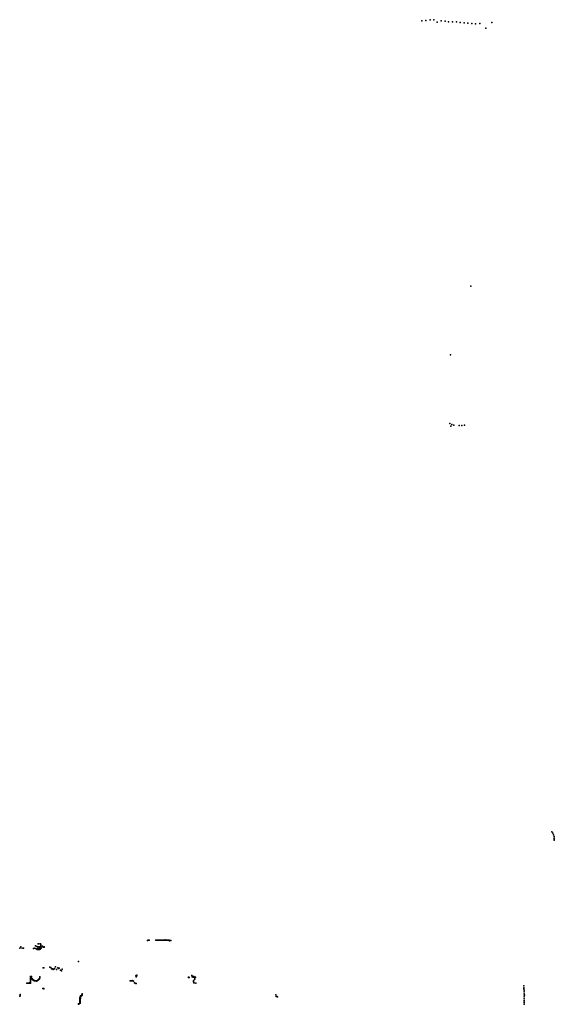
# Model space of a CAD drawing. Header units: millimetres. Extents: x -44220 to 35132, y -40846 to 67550.
# Tile 27 of 27: x -8347 to 19659, y 15966 to 67550. Entities that reach past the tile are written whole.
import ezdxf

# ---------------------------------------------------------------- set-up
doc = ezdxf.new("R2010")
doc.units = ezdxf.units.MM
doc.layers.add('P', color=9, linetype='Continuous')

msp = doc.modelspace()

# ---------------------------------------------------------------- linework, layer by layer
at = {"layer": 'P'}
for p in [(12727, 67498), (12935, 67513), (13148, 67547), (13351, 67550), (13514, 67429), (13740, 67495), (13937, 67477), (14125, 67430), (14330, 67431), (14535, 67430), (14734, 67409), (14932, 67388), (15130, 67366), (15331, 67350), (15533, 67333), (15749, 67355), (16069, 67107), (16392, 67396), (15294, 53596), (14228, 49984), (14178, 46394), (14231, 46252), (14298, 46349), (14389, 46303), (14667, 46290), (14808, 46286), (14956, 46300), (19524, 25004), (19575, 24928), (19614, 24847), (19647, 24764), (19646, 24572), (19650, 24669), (19659, 24620), (-7378, 19138), (-7340, 19141), (-7259, 19131), (-1649, 19317), (-1622, 19322), (-1597, 19323), (-1573, 19322), (-1218, 19324), (-1189, 19330), (-1164, 19327), (-1136, 19332), (-1111, 19328), (-1089, 19322), (-1060, 19326), (-1031, 19329), (-1006, 19326), (-983, 19321), (-954, 19324), (-929, 19320), (-897, 19328), (-867, 19333), (-840, 19333), (-816, 19327), (-788, 19328), (-763, 19324), (-727, 19336), (-704, 19329), (-673, 19333), (-646, 19331), (-623, 19323), (-594, 19324), (-559, 19334), (-531, 19332), (-510, 19319), (-499, 19295), (-458, 19311), (-427, 19314), (-8342, 18906), (-8284, 18975), (-8217, 18908), (-8143, 18907), (-7624, 18889), (-7552, 18907), (-7512, 19035), (-7476, 18874), (-7445, 18987), (-7434, 18842), (-7404, 18902), (-7404, 18832), (-7381, 18973), (-7358, 18832), (-7339, 18837), (-7331, 18898), (-7322, 18842), (-7316, 18973), (-7303, 18846), (-7286, 18851), (-7274, 18863), (-7259, 18870), (-7257, 18908), (-7254, 19000), (-7248, 18883), (-7241, 19083), (-7237, 18895), (-7234, 19047), (-7234, 18969), (-7231, 19016), (-7231, 18991), (-7225, 18908), (-7219, 18924), (-7150, 19004), (-7125, 18955), (-7106, 18954), (-7088, 18957), (-7072, 18985), (-7057, 18960), (-5275, 18206), (-7115, 17877), (-7099, 17873), (-7086, 17870), (-7084, 17877), (-6760, 17915), (-6719, 17892), (-6678, 17825), (-6637, 17821), (-6598, 17792), (-6557, 17812), (-6518, 17850), (-6477, 17937), (-6422, 17796), (-6356, 17879), (-6317, 17840), (-6276, 17867), (-6204, 17762), (-6161, 17719), (-6117, 17804), (-7967, 17082), (-7952, 17081), (-7924, 17081), (-7894, 17077), (-7880, 17076), (-7853, 17078), (-7829, 17084), (-7818, 17073), (-7813, 17080), (-7783, 17268), (-7783, 17226), (-7782, 17067), (-7779, 17298), (-7778, 17425), (-7778, 17173), (-7776, 17334), (-7774, 17367), (-7774, 17121), (-7774, 17082), (-7740, 17355), (-7737, 17416), (-7707, 17291), (-7696, 17322), (-7682, 17259), (-7665, 17247), (-7661, 17269), (-7632, 17228), (-7629, 17230), (-7616, 17219), (-7600, 17217), (-7599, 17209), (-7573, 17208), (-7569, 17198), (-7544, 17196), (-7518, 17195), (-7490, 17191), (-7463, 17186), (-7438, 17193), (-7392, 17237), (-7381, 17245), (-7370, 17253), (-7359, 17266), (-7347, 17272), (-7337, 17281), (-7326, 17295), (-7316, 17308), (-7305, 17323), (-7297, 17351), (-7296, 17413), (-2553, 17201), (-2526, 17204), (-2493, 17189), (-2466, 17188), (-2449, 17218), (-2412, 17191), (-2379, 17171), (-2325, 17084), (-2295, 17077), (-2263, 17058), (-2258, 17462), (-2246, 17429), (-2243, 17472), (-2239, 17402), (-2238, 17064), (-2235, 17477), (-2218, 17465), (-2215, 17494), (495, 17376), (500, 17389), (510, 17391), (519, 17373), (532, 17378), (662, 17470), (665, 17480), (693, 17406), (716, 17422), (724, 17403), (741, 17395), (755, 17140), (763, 17189), (765, 17178), (772, 17420), (776, 17113), (782, 17097), (791, 17399), (794, 17084), (797, 17392), (804, 17261), (816, 17373), (829, 17303), (841, 17388), (863, 17385), (879, 17076), (-7128, 16792), (-7105, 16791), (-7091, 16785), (-7082, 16785), (-7074, 16802), (-5066, 16507), (18057, 16933), (18062, 16836), (18064, 16771), (18072, 16511), (18083, 16611), (18085, 16713), (-8347, 16399), (-8324, 16407), (-8320, 16422), (-8319, 16484), (-8319, 16469), (-8318, 16437), (-5262, 15992), (-5240, 15992), (-5207, 16003), (-5199, 16019), (-5197, 16067), (-5197, 16042), (-5196, 16247), (-5196, 16195), (-5196, 16091), (-5195, 16272), (-5195, 16219), (-5191, 16136), (-5191, 16111), (-5189, 16320), (-5188, 16157), (-5185, 16020), (-5178, 16028), (-5177, 16138), (-5174, 16071), (-5173, 16219), (-5173, 16188), (-5173, 16160), (-5172, 16312), (-5171, 16244), (-5171, 16093), (-5168, 16372), (-5168, 16337), (-5168, 16268), (-5157, 16408), (-5134, 16400), (-5116, 16411), (-5107, 16417), (-5098, 16425), (-5085, 16454), (-5074, 16452), (-5068, 16475), (5069, 16454), (5090, 16377), (5126, 16372), (5162, 16363), (18076, 16188), (18078, 16060), (18080, 16125), (18083, 16287), (18088, 16387), (18091, 16453), (-5262, 15967), (18083, 15966)]:
    msp.add_point(p, dxfattribs=at)

doc.saveas('drawing.dxf')
